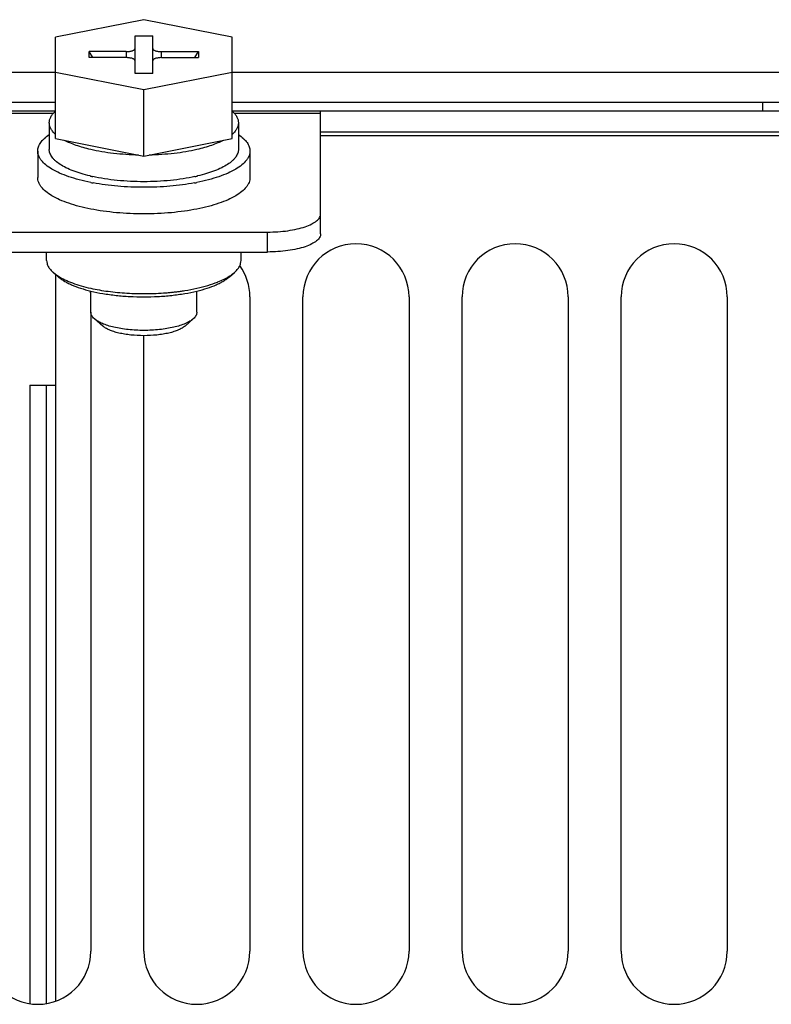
# Model space of a CAD drawing. Header units: millimetres. Extents: x 1117 to 38156, y -1945 to 7303.
# Tile 250 of 256: x 8873 to 8916, y 1021 to 1077. Entities that reach past the tile are written whole.
import ezdxf

# ---------------------------------------------------------------- set-up
doc = ezdxf.new("R2010")
doc.units = ezdxf.units.MM

msp = doc.modelspace()

# ---------------------------------------------------------------- linework, layer by layer
at = {"color": 7, "linetype": 'Continuous'}
for p, q in [((8880.433, 1076.983), (8875.433, 1075.995)), ((8885.433, 1075.995), (8880.433, 1076.983)), ((8879.933, 1076.068), (8880.933, 1076.068)), ((8879.933, 1073.948), (8879.933, 1076.068)), ((8880.933, 1073.948), (8880.933, 1076.068)), ((8875.433, 1070.262), (8875.433, 1075.995)), ((8885.433, 1070.262), (8885.433, 1075.995)), ((8879.433, 1075.179), (8877.333, 1075.179)), ((8877.543, 1074.837), (8877.333, 1075.179)), ((8877.333, 1074.837), (8877.333, 1075.179)), ((8879.433, 1075.179), (8879.433, 1074.837)), ((8881.433, 1075.179), (8883.533, 1075.179)), ((8881.433, 1074.837), (8881.433, 1075.179)), ((8883.323, 1074.837), (8883.533, 1075.179)), ((8883.533, 1075.179), (8883.533, 1074.837)), ((8879.433, 1074.837), (8877.333, 1074.837)), ((8881.433, 1074.837), (8883.533, 1074.837)), ((8855.433, 1074.016), (8875.433, 1074.016)), ((8875.433, 1074.021), (8880.433, 1073.033)), ((8880.933, 1073.948), (8879.933, 1073.948)), ((8880.433, 1073.033), (8885.433, 1074.021)), ((8885.433, 1074.016), (9013.933, 1074.016)), ((8880.433, 1069.275), (8880.433, 1073.033)), ((8855.433, 1072.316), (8875.433, 1072.316)), ((8885.433, 1072.316), (9013.933, 1072.316)), ((8915.433, 1072.316), (8915.433, 1071.816)), ((8875.433, 1071.816), (8855.433, 1071.816)), ((8875.301, 1071.672), (8855.565, 1071.672)), ((9013.683, 1071.816), (8885.433, 1071.816)), ((8890.433, 1071.672), (8885.565, 1071.672)), ((8890.433, 1064.875), (8890.433, 1071.816)), ((8875.083, 1071.155), (8875.083, 1069.652)), ((8885.783, 1071.155), (8885.783, 1069.652)), ((9013.683, 1070.616), (8890.433, 1070.616)), ((8875.433, 1070.262), (8880.433, 1069.275)), ((8880.433, 1069.275), (8885.433, 1070.262)), ((9012.483, 1070.416), (8890.433, 1070.416)), ((8874.433, 1069.558), (8874.433, 1068.054)), ((8886.433, 1069.558), (8886.433, 1068.054)), ((8843.433, 1064.976), (8887.433, 1064.976)), ((8887.433, 1063.848), (8887.433, 1064.976)), ((8843.433, 1063.848), (8887.433, 1063.848)), ((8874.933, 1063.375), (8874.933, 1063.848)), ((8885.933, 1063.375), (8885.933, 1063.848)), ((8875.59, 1062.445), (8875.31, 1062.69)), ((8885.276, 1062.445), (8885.556, 1062.69)), ((8875.433, 1062.582), (8875.433, 1021.496)), ((8877.433, 1060.443), (8877.433, 1061.64)), ((8882.249, 1061.599), (8882.268, 1061.601)), ((8882.267, 1061.601), (8882.279, 1061.603)), ((8882.268, 1061.601), (8882.305, 1061.606)), ((8882.279, 1061.603), (8882.305, 1061.606)), ((8882.496, 1061.635), (8882.498, 1061.635)), ((8882.5, 1061.631), (8882.502, 1061.632)), ((8883.433, 1060.443), (8883.433, 1061.64)), ((8886.433, 1061.316), (8886.433, 1024.316)), ((8889.433, 1024.316), (8889.433, 1061.316)), ((8895.433, 1061.316), (8895.433, 1024.316)), ((8898.433, 1024.316), (8898.433, 1061.316)), ((8904.433, 1061.316), (8904.433, 1024.316)), ((8907.433, 1024.316), (8907.433, 1061.316)), ((8913.433, 1061.316), (8913.433, 1024.316)), ((8877.433, 1060.443), (8877.433, 1024.316)), ((8878.105, 1059.662), (8877.639, 1060.069)), ((8882.762, 1059.662), (8883.227, 1060.069)), ((8880.433, 1024.316), (8880.433, 1059.118)), ((8873.983, 1056.316), (8875.433, 1056.316)), ((8873.983, 1056.316), (8873.983, 1021.362)), ((8874.933, 1021.373), (8874.933, 1056.316))]:
    msp.add_line(p, q, dxfattribs=at)
for centre, radius, start, end in [((8879.581, 1077.409), 9.518, 256.7053, 256.931), ((8879.605, 1077.511), 9.622, 256.9308, 257.0611), ((8879.822, 1079.884), 12.337, 258.8152, 259.4867), ((8879.654, 1077.73), 9.847, 257.0632, 257.6041), ((8881.059, 1079.804), 12.256, 280.5111, 281.187), ((8881.223, 1077.678), 9.794, 282.3945, 282.9383), ((8881.262, 1077.511), 9.622, 282.9389, 283.0692), ((8881.285, 1077.409), 9.518, 283.069, 283.2947), ((8892.433, 1061.316), 3, 0, 180), ((8901.433, 1061.316), 3, 0, 180), ((8910.433, 1061.316), 3, 0, 180), ((8883.433, 1061.316), 3, 0, 36.0383), ((8882.569, 1067.263), 5.504, 291.7338, 291.9188), ((8874.433, 1061.316), 3, 0, 6.4405), ((8880.507, 1076.281), 14.785, 274.793, 275.2582), ((8880.527, 1076.064), 14.567, 275.2583, 275.686), ((8880.556, 1075.776), 14.278, 275.6856, 276.4656), ((8880.597, 1075.408), 13.908, 276.4682, 276.8213), ((8880.651, 1074.967), 13.463, 277.0578, 277.893), ((8880.494, 1076.441), 14.946, 274.5428, 274.7934), ((8874.433, 1024.316), 3, 180, 0), ((8883.433, 1024.316), 3, 180, 0), ((8892.433, 1024.316), 3, 180, 0), ((8901.433, 1024.316), 3, 180, 0), ((8910.433, 1024.316), 3, 180, 0)]:
    msp.add_arc(centre, radius, start, end, dxfattribs=at)
for points, knots in [([(8879.433, 1075.179), (8879.466, 1075.179), (8879.53, 1075.181), (8879.622, 1075.191), (8879.708, 1075.206), (8879.783, 1075.227), (8879.846, 1075.252), (8879.887, 1075.277), (8879.911, 1075.299), (8879.924, 1075.316), (8879.931, 1075.333), (8879.933, 1075.344), (8879.933, 1075.35)], [0, 0, 0, 0, 0.174656, 0.343446, 0.5007, 0.641543, 0.762103, 0.860273, 0.901196, 0.937319, 0.969717, 1, 1, 1, 1]), ([(8880.933, 1075.35), (8880.933, 1075.344), (8880.935, 1075.333), (8880.942, 1075.316), (8880.955, 1075.299), (8880.979, 1075.277), (8881.02, 1075.252), (8881.083, 1075.227), (8881.158, 1075.206), (8881.244, 1075.191), (8881.337, 1075.181), (8881.401, 1075.179), (8881.433, 1075.179)], [0, 0, 0, 0, 0.030283, 0.062681, 0.098804, 0.139727, 0.237897, 0.358457, 0.4993, 0.656554, 0.825344, 1, 1, 1, 1]), ([(8879.933, 1074.666), (8879.933, 1074.672), (8879.931, 1074.683), (8879.924, 1074.7), (8879.911, 1074.717), (8879.887, 1074.739), (8879.846, 1074.764), (8879.783, 1074.789), (8879.708, 1074.81), (8879.622, 1074.825), (8879.53, 1074.835), (8879.466, 1074.837), (8879.433, 1074.837)], [0, 0, 0, 0, 0.030283, 0.062681, 0.098804, 0.139727, 0.237897, 0.358457, 0.4993, 0.656554, 0.825344, 1, 1, 1, 1]), ([(8881.433, 1074.837), (8881.401, 1074.837), (8881.337, 1074.835), (8881.244, 1074.825), (8881.158, 1074.81), (8881.083, 1074.789), (8881.02, 1074.764), (8880.979, 1074.739), (8880.955, 1074.717), (8880.942, 1074.7), (8880.935, 1074.683), (8880.933, 1074.672), (8880.933, 1074.666)], [0, 0, 0, 0, 0.174656, 0.343446, 0.5007, 0.641543, 0.762103, 0.860273, 0.901196, 0.937319, 0.969717, 1, 1, 1, 1]), ([(8875.083, 1071.155), (8875.083, 1071.21), (8875.098, 1071.323), (8875.165, 1071.488), (8875.274, 1071.649), (8875.368, 1071.746), (8875.42, 1071.795)], [0, 0, 0, 0, 0.221312, 0.455366, 0.712469, 1, 1, 1, 1]), ([(8885.446, 1071.795), (8885.498, 1071.746), (8885.592, 1071.649), (8885.701, 1071.488), (8885.768, 1071.323), (8885.783, 1071.21), (8885.783, 1071.155)], [0, 0, 0, 0, 0.287531, 0.544634, 0.778688, 1, 1, 1, 1]), ([(8875.42, 1070.516), (8875.368, 1070.564), (8875.274, 1070.662), (8875.165, 1070.822), (8875.098, 1070.987), (8875.083, 1071.1), (8875.083, 1071.155)], [0, 0, 0, 0, 0.287531, 0.544634, 0.778688, 1, 1, 1, 1]), ([(8885.783, 1071.155), (8885.783, 1071.1), (8885.768, 1070.987), (8885.701, 1070.822), (8885.592, 1070.662), (8885.498, 1070.564), (8885.446, 1070.516)], [0, 0, 0, 0, 0.221312, 0.455366, 0.712469, 1, 1, 1, 1]), ([(8874.433, 1069.558), (8874.433, 1069.598), (8874.44, 1069.68), (8874.483, 1069.845), (8874.57, 1070.005), (8874.689, 1070.155), (8874.844, 1070.313), (8874.981, 1070.418), (8875.08, 1070.485)], [0, 0, 0, 0, 0.102687, 0.207977, 0.434982, 0.560862, 0.696525, 1, 1, 1, 1]), ([(8885.786, 1070.485), (8885.885, 1070.418), (8886.022, 1070.313), (8886.177, 1070.155), (8886.296, 1070.005), (8886.383, 1069.845), (8886.426, 1069.68), (8886.433, 1069.598), (8886.433, 1069.558)], [0, 0, 0, 0, 0.303475, 0.439138, 0.565018, 0.792023, 0.897313, 1, 1, 1, 1]), ([(8877.429, 1069.641), (8877.285, 1069.674), (8877.01, 1069.745), (8876.618, 1069.868), (8876.263, 1070.004), (8876.044, 1070.107), (8875.942, 1070.161)], [0, 0, 0, 0, 0.279277, 0.540115, 0.780787, 1, 1, 1, 1]), ([(8884.924, 1070.161), (8884.822, 1070.107), (8884.603, 1070.004), (8884.249, 1069.868), (8883.856, 1069.745), (8883.581, 1069.674), (8883.438, 1069.641)], [0, 0, 0, 0, 0.219213, 0.459885, 0.720723, 1, 1, 1, 1]), ([(8877.429, 1067.781), (8877.211, 1067.825), (8876.793, 1067.919), (8876.205, 1068.094), (8875.688, 1068.293), (8875.25, 1068.512), (8874.899, 1068.75), (8874.673, 1068.97), (8874.547, 1069.153), (8874.482, 1069.286), (8874.442, 1069.421), (8874.433, 1069.513), (8874.433, 1069.558)], [0, 0, 0, 0, 0.181372, 0.348284, 0.498773, 0.631489, 0.745949, 0.842992, 0.885887, 0.92576, 0.963454, 1, 1, 1, 1]), ([(8877.392, 1068.146), (8877.221, 1068.187), (8876.896, 1068.273), (8876.44, 1068.427), (8876.041, 1068.599), (8875.706, 1068.786), (8875.473, 1068.958), (8875.326, 1069.103), (8875.213, 1069.24), (8875.131, 1069.387), (8875.09, 1069.54), (8875.083, 1069.615), (8875.083, 1069.652)], [0, 0, 0, 0, 0.180411, 0.345846, 0.494811, 0.626394, 0.74051, 0.791374, 0.838443, 0.922954, 0.961999, 1, 1, 1, 1]), ([(8880.138, 1069.328), (8879.899, 1069.333), (8879.426, 1069.353), (8878.73, 1069.415), (8878.065, 1069.508), (8877.635, 1069.593), (8877.429, 1069.641)], [0, 0, 0, 0, 0.262959, 0.519951, 0.766902, 1, 1, 1, 1]), ([(8883.438, 1069.641), (8883.231, 1069.593), (8882.802, 1069.508), (8882.137, 1069.415), (8881.441, 1069.353), (8880.967, 1069.333), (8880.728, 1069.328)], [0, 0, 0, 0, 0.233098, 0.480049, 0.737041, 1, 1, 1, 1]), ([(8886.433, 1069.558), (8886.433, 1069.513), (8886.424, 1069.421), (8886.385, 1069.286), (8886.319, 1069.153), (8886.193, 1068.97), (8885.967, 1068.75), (8885.616, 1068.512), (8885.178, 1068.293), (8884.661, 1068.094), (8884.073, 1067.919), (8883.656, 1067.825), (8883.437, 1067.781)], [0, 0, 0, 0, 0.036546, 0.07424, 0.114113, 0.157008, 0.254051, 0.368511, 0.501227, 0.651716, 0.818628, 1, 1, 1, 1]), ([(8885.783, 1069.652), (8885.783, 1069.615), (8885.776, 1069.54), (8885.735, 1069.387), (8885.653, 1069.24), (8885.54, 1069.103), (8885.393, 1068.958), (8885.161, 1068.786), (8884.825, 1068.599), (8884.426, 1068.427), (8883.97, 1068.273), (8883.645, 1068.187), (8883.474, 1068.146)], [0, 0, 0, 0, 0.038001, 0.077046, 0.161557, 0.208626, 0.25949, 0.373606, 0.505189, 0.654154, 0.819589, 1, 1, 1, 1]), ([(8877.429, 1066.278), (8877.211, 1066.321), (8876.793, 1066.416), (8876.205, 1066.59), (8875.688, 1066.789), (8875.25, 1067.009), (8874.899, 1067.247), (8874.673, 1067.467), (8874.547, 1067.649), (8874.482, 1067.783), (8874.442, 1067.918), (8874.433, 1068.009), (8874.433, 1068.054)], [0, 0, 0, 0, 0.181372, 0.348284, 0.498773, 0.631489, 0.745949, 0.842992, 0.885887, 0.92576, 0.963454, 1, 1, 1, 1]), ([(8883.325, 1068.112), (8883.104, 1068.064), (8882.644, 1067.979), (8881.932, 1067.889), (8881.19, 1067.834), (8880.433, 1067.816), (8879.676, 1067.834), (8878.934, 1067.889), (8878.223, 1067.979), (8877.763, 1068.064), (8877.541, 1068.112)], [0, 0, 0, 0, 0.117019, 0.240812, 0.369233, 0.5, 0.630767, 0.759188, 0.882981, 1, 1, 1, 1]), ([(8880.433, 1067.506), (8879.941, 1067.506), (8879.209, 1067.536), (8878.256, 1067.64), (8877.796, 1067.712), (8877.571, 1067.754)], [0, 0, 0, 0, 0.513801, 0.762028, 1, 1, 1, 1]), ([(8883.295, 1067.754), (8883.071, 1067.712), (8882.61, 1067.64), (8881.657, 1067.536), (8880.926, 1067.506), (8880.433, 1067.506)], [0, 0, 0, 0, 0.237972, 0.486199, 1, 1, 1, 1]), ([(8886.433, 1068.054), (8886.433, 1068.009), (8886.424, 1067.918), (8886.385, 1067.783), (8886.319, 1067.649), (8886.193, 1067.467), (8885.967, 1067.247), (8885.616, 1067.009), (8885.178, 1066.789), (8884.661, 1066.59), (8884.073, 1066.416), (8883.656, 1066.321), (8883.437, 1066.278)], [0, 0, 0, 0, 0.036546, 0.07424, 0.114113, 0.157008, 0.254051, 0.368511, 0.501227, 0.651716, 0.818628, 1, 1, 1, 1]), ([(8880.433, 1066.002), (8879.914, 1066.002), (8879.145, 1066.036), (8878.144, 1066.151), (8877.663, 1066.232), (8877.429, 1066.278)], [0, 0, 0, 0, 0.515372, 0.763392, 1, 1, 1, 1]), ([(8883.437, 1066.278), (8883.203, 1066.232), (8882.722, 1066.151), (8881.721, 1066.036), (8880.952, 1066.002), (8880.433, 1066.002)], [0, 0, 0, 0, 0.236608, 0.484628, 1, 1, 1, 1]), ([(8887.433, 1064.976), (8887.628, 1064.976), (8888.012, 1064.989), (8888.569, 1065.046), (8889.083, 1065.138), (8889.536, 1065.261), (8889.909, 1065.412), (8890.16, 1065.563), (8890.303, 1065.698), (8890.397, 1065.822), (8890.433, 1065.933), (8890.433, 1066.002)], [0, 0, 0, 0, 0.174768, 0.343627, 0.500982, 0.641899, 0.762527, 0.860752, 0.901695, 0.937832, 1, 1, 1, 1]), ([(8890.433, 1064.875), (8890.433, 1064.805), (8890.397, 1064.694), (8890.303, 1064.57), (8890.16, 1064.436), (8889.909, 1064.284), (8889.536, 1064.134), (8889.083, 1064.01), (8888.569, 1063.918), (8888.012, 1063.861), (8887.628, 1063.848), (8887.433, 1063.848)], [0, 0, 0, 0, 0.062168, 0.098305, 0.139248, 0.237473, 0.358101, 0.499018, 0.656373, 0.825232, 1, 1, 1, 1]), ([(8874.933, 1063.375), (8874.933, 1063.316), (8874.95, 1063.194), (8875.025, 1063.017), (8875.147, 1062.845), (8875.252, 1062.741), (8875.31, 1062.69)], [0, 0, 0, 0, 0.219381, 0.452436, 0.710115, 1, 1, 1, 1]), ([(8885.556, 1062.69), (8885.614, 1062.741), (8885.719, 1062.845), (8885.841, 1063.017), (8885.916, 1063.194), (8885.933, 1063.316), (8885.933, 1063.375)], [0, 0, 0, 0, 0.289885, 0.547565, 0.780619, 1, 1, 1, 1]), ([(8875.31, 1062.69), (8875.332, 1062.671), (8875.424, 1062.594), (8875.523, 1062.525), (8875.601, 1062.476)], [0, 0, 0, 0, 0.235684, 1, 1, 1, 1]), ([(8885.265, 1062.476), (8885.292, 1062.493), (8885.393, 1062.559), (8885.489, 1062.632), (8885.556, 1062.69)], [0, 0, 0, 0, 0.264641, 1, 1, 1, 1]), ([(8875.59, 1062.445), (8875.638, 1062.403), (8875.744, 1062.321), (8875.92, 1062.206), (8876.12, 1062.096), (8876.428, 1061.952), (8876.865, 1061.79), (8877.236, 1061.688), (8877.433, 1061.64)], [0, 0, 0, 0, 0.094675, 0.198166, 0.310612, 0.431951, 0.700238, 1, 1, 1, 1]), ([(8875.601, 1062.476), (8875.717, 1062.403), (8875.976, 1062.265), (8876.405, 1062.087), (8876.895, 1061.928), (8877.244, 1061.84), (8877.427, 1061.799)], [0, 0, 0, 0, 0.210237, 0.448254, 0.712376, 1, 1, 1, 1]), ([(8883.433, 1061.64), (8883.63, 1061.688), (8884.001, 1061.79), (8884.439, 1061.952), (8884.746, 1062.096), (8884.946, 1062.206), (8885.123, 1062.321), (8885.228, 1062.403), (8885.276, 1062.445)], [0, 0, 0, 0, 0.299762, 0.568049, 0.689388, 0.801834, 0.905325, 1, 1, 1, 1]), ([(8883.439, 1061.799), (8883.647, 1061.846), (8884.042, 1061.947), (8884.428, 1062.078), (8884.607, 1062.15)], [0, 0, 0, 0, 0.525185, 1, 1, 1, 1]), ([(8884.624, 1062.156), (8884.741, 1062.203), (8884.959, 1062.3), (8885.169, 1062.416), (8885.265, 1062.476)], [0, 0, 0, 0, 0.52657, 1, 1, 1, 1]), ([(8877.427, 1061.799), (8877.752, 1061.727), (8878.433, 1061.609), (8879.486, 1061.509), (8880.578, 1061.482), (8881.312, 1061.513), (8881.678, 1061.542)], [0, 0, 0, 0, 0.233732, 0.484233, 0.742729, 1, 1, 1, 1]), ([(8877.433, 1061.64), (8877.66, 1061.585), (8878.133, 1061.49), (8878.869, 1061.389), (8879.642, 1061.328), (8880.433, 1061.307), (8881.224, 1061.328), (8881.997, 1061.389), (8882.733, 1061.49), (8883.206, 1061.585), (8883.433, 1061.64)], [0, 0, 0, 0, 0.115731, 0.239316, 0.368289, 0.5, 0.631711, 0.760684, 0.884269, 1, 1, 1, 1]), ([(8882.502, 1061.632), (8882.583, 1061.643), (8882.897, 1061.69), (8883.209, 1061.748), (8883.439, 1061.799)], [0, 0, 0, 0, 0.257863, 1, 1, 1, 1]), ([(8877.639, 1060.069), (8877.607, 1060.097), (8877.55, 1060.154), (8877.483, 1060.248), (8877.442, 1060.344), (8877.433, 1060.411), (8877.433, 1060.443)], [0, 0, 0, 0, 0.289882, 0.547568, 0.780587, 1, 1, 1, 1]), ([(8883.433, 1060.443), (8883.433, 1060.411), (8883.424, 1060.344), (8883.383, 1060.248), (8883.316, 1060.154), (8883.259, 1060.097), (8883.227, 1060.069)], [0, 0, 0, 0, 0.219413, 0.452432, 0.710118, 1, 1, 1, 1]), ([(8880.433, 1059.417), (8880.138, 1059.417), (8879.701, 1059.438), (8879.138, 1059.513), (8878.751, 1059.589), (8878.401, 1059.683), (8878.096, 1059.793), (8877.843, 1059.918), (8877.699, 1060.017), (8877.639, 1060.069)], [0, 0, 0, 0, 0.304211, 0.448878, 0.584827, 0.709604, 0.821185, 0.918154, 1, 1, 1, 1]), ([(8883.227, 1060.069), (8883.167, 1060.017), (8883.023, 1059.918), (8882.77, 1059.793), (8882.465, 1059.683), (8882.115, 1059.589), (8881.728, 1059.513), (8881.165, 1059.438), (8880.729, 1059.417), (8880.433, 1059.417)], [0, 0, 0, 0, 0.081846, 0.178815, 0.290396, 0.415173, 0.551122, 0.695789, 1, 1, 1, 1]), ([(8880.433, 1059.118), (8880.187, 1059.118), (8879.823, 1059.136), (8879.354, 1059.198), (8879.031, 1059.261), (8878.74, 1059.34), (8878.486, 1059.432), (8878.274, 1059.535), (8878.154, 1059.618), (8878.105, 1059.662)], [0, 0, 0, 0, 0.304211, 0.448878, 0.584827, 0.709604, 0.821185, 0.918154, 1, 1, 1, 1]), ([(8882.762, 1059.662), (8882.712, 1059.618), (8882.592, 1059.535), (8882.38, 1059.432), (8882.126, 1059.34), (8881.835, 1059.261), (8881.513, 1059.198), (8881.043, 1059.136), (8880.679, 1059.118), (8880.433, 1059.118)], [0, 0, 0, 0, 0.081846, 0.178815, 0.290396, 0.415173, 0.551122, 0.695789, 1, 1, 1, 1])]:
    msp.add_open_spline(points, degree=3, knots=knots, dxfattribs=at)

doc.saveas('drawing.dxf')
